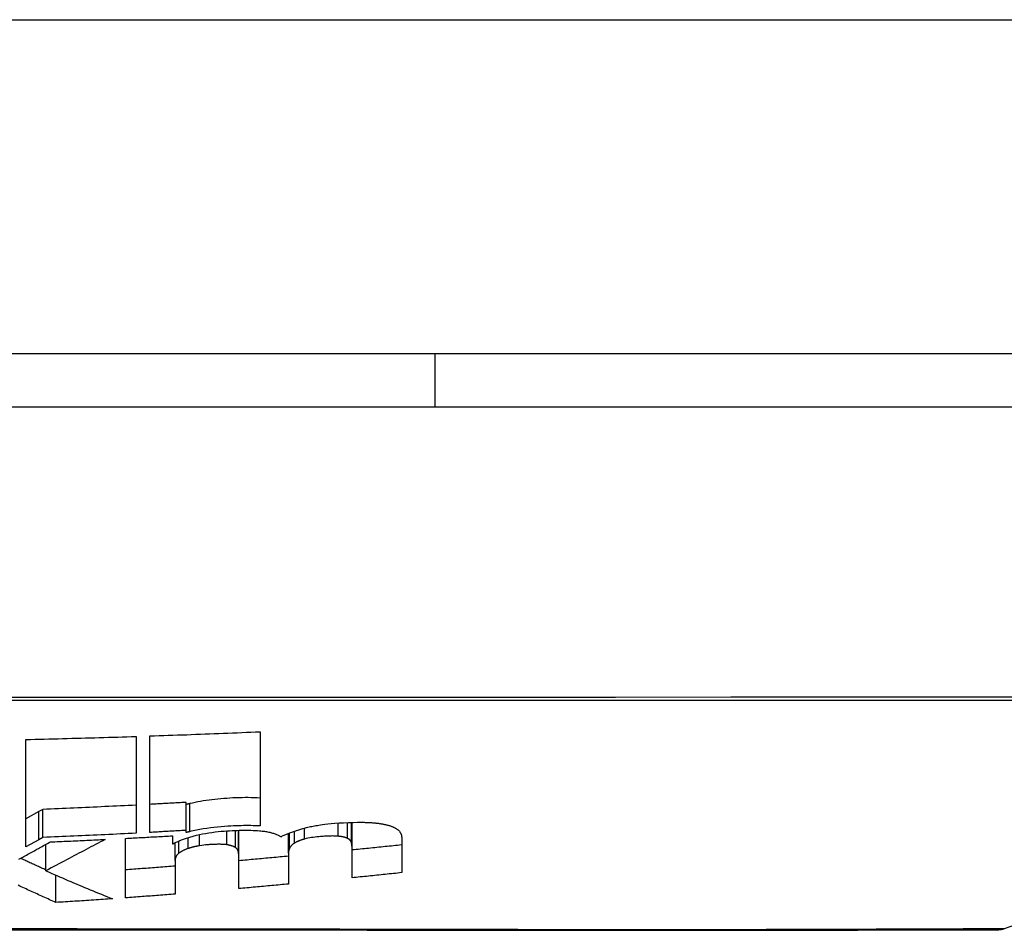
# Model space of a CAD drawing. Header units: inches. Extents: x 27 to 746, y 82 to 342.
# Tile 47 of 256: x 169.699 to 169.991, y 81.692 to 81.961. Entities that reach past the tile are written whole.
import ezdxf

# ---------------------------------------------------------------- set-up
doc = ezdxf.new("R2010")
doc.units = ezdxf.units.IN
doc.header["$MEASUREMENT"] = 0
doc.layers.add('Visible Edges(ANSI)', color=7, linetype='Continuous', lineweight=25)
doc.layers.add('Visible Tangent Edges(ANSI)', color=7, linetype='Continuous', lineweight=25)

msp = doc.modelspace()

# ---------------------------------------------------------------- linework, layer by layer
at = {"layer": 'Visible Edges(ANSI)'}
for p, q in [((170.95881, 81.8624), (99.35381, 81.8624)), ((169.82189, 81.8624), (169.82189, 81.84665)), ((169.20512, 81.84665), (170.0625, 81.84665)), ((170.18415, 81.75975), (169.99062, 81.69201)), ((169.73753, 81.72055), (169.73753, 81.74914)), ((169.77014, 81.75039), (169.77014, 81.72246)), ((169.70077, 81.7163), (169.70077, 81.7481)), ((169.73339, 81.749), (169.73339, 81.72033)), ((169.74829, 81.72116), (169.74829, 81.72946)), ((169.70456, 81.72671), (169.70077, 81.72463)), ((169.70579, 81.72739), (169.70456, 81.72671)), ((169.70579, 81.71906), (169.70579, 81.72739)), ((169.79739, 81.7161), (169.79739, 81.72353)), ((169.74829, 81.72051), (169.74829, 81.72116)), ((169.76383, 81.71328), (169.76383, 81.72119)), ((169.77854, 81.71436), (169.77854, 81.72029)), ((169.70456, 81.71839), (169.70077, 81.7163)), ((169.70579, 81.71906), (169.70456, 81.71839)), ((169.73028, 81.70116), (169.73028, 81.71879)), ((169.74415, 81.71956), (169.74415, 81.71718)), ((169.74415, 81.71718), (169.74436, 81.71719)), ((169.74498, 81.71227), (169.74498, 81.71751)), ((169.81209, 81.71904), (169.81209, 81.70863)), ((169.70666, 81.70919), (169.70666, 81.717)), ((169.77854, 81.71436), (169.77854, 81.70526)), ((169.79739, 81.70711), (169.79739, 81.7161)), ((169.74498, 81.71227), (169.74498, 81.70229)), ((169.76383, 81.7039), (169.76383, 81.71328)), ((169.70966, 81.69979), (169.70966, 81.70788))]:
    msp.add_line(p, q, dxfattribs=at)
at = {"layer": 'Visible Edges(ANSI)', "flags": 128}
for points in [[(169.73753, 81.74914), (169.73889, 81.74919), (169.74025, 81.74923), (169.7416, 81.74928), (169.74296, 81.74933), (169.74432, 81.74938), (169.74568, 81.74943), (169.74704, 81.74947), (169.7484, 81.74952), (169.74976, 81.74958), (169.75112, 81.74963), (169.75248, 81.74968), (169.75384, 81.74973), (169.7552, 81.74978), (169.75655, 81.74984), (169.75791, 81.74989), (169.75927, 81.74994), (169.76063, 81.75), (169.76199, 81.75005), (169.76335, 81.75011), (169.76471, 81.75017), (169.76607, 81.75022), (169.76742, 81.75028), (169.76878, 81.75034), (169.77014, 81.75039)], [(169.70077, 81.7481), (169.70213, 81.74813), (169.70349, 81.74816), (169.70485, 81.74819), (169.70621, 81.74823), (169.70757, 81.74826), (169.70893, 81.74829), (169.71029, 81.74833), (169.71165, 81.74836), (169.71301, 81.7484), (169.71437, 81.74844), (169.71573, 81.74847), (169.71709, 81.74851), (169.71845, 81.74855), (169.7198, 81.74859), (169.72116, 81.74863), (169.72252, 81.74867), (169.72388, 81.74871), (169.72524, 81.74875), (169.7266, 81.74879), (169.72796, 81.74883), (169.72931, 81.74887), (169.73067, 81.74891), (169.73203, 81.74896), (169.73339, 81.749)], [(169.74829, 81.72946), (169.74784, 81.72943), (169.74739, 81.72941), (169.74694, 81.72938), (169.74649, 81.72936), (169.74605, 81.72933), (169.7456, 81.72931), (169.74515, 81.72928), (169.7447, 81.72926), (169.74425, 81.72923), (169.7438, 81.7292), (169.74336, 81.72918), (169.74291, 81.72915), (169.74246, 81.72913), (169.74201, 81.7291), (169.74156, 81.72908), (169.74111, 81.72906), (169.74067, 81.72903), (169.74022, 81.72901), (169.73977, 81.72898), (169.73932, 81.72896), (169.73887, 81.72893), (169.73842, 81.72891), (169.73797, 81.72888), (169.73753, 81.72886)], [(169.74934, 81.72908), (169.74929, 81.72907), (169.74925, 81.72906), (169.7492, 81.72905), (169.74916, 81.72904), (169.74912, 81.72902), (169.74907, 81.72901), (169.74903, 81.729), (169.74898, 81.72899), (169.74894, 81.72898), (169.7489, 81.72897), (169.74885, 81.72896), (169.74881, 81.72895), (169.74876, 81.72894), (169.74872, 81.72893), (169.74868, 81.72891), (169.74863, 81.7289), (169.74859, 81.72889), (169.74855, 81.72888), (169.7485, 81.72887), (169.74846, 81.72886), (169.74842, 81.72885), (169.74837, 81.72884), (169.74833, 81.72883), (169.74829, 81.72881)], [(169.77014, 81.73075), (169.76928, 81.73079), (169.7684, 81.73082), (169.76752, 81.73085), (169.76662, 81.73086), (169.76572, 81.73086), (169.76481, 81.73085), (169.7639, 81.73083), (169.76298, 81.7308), (169.76206, 81.73076), (169.76115, 81.73071), (169.76026, 81.73065), (169.75938, 81.73059), (169.75849, 81.73052), (169.75762, 81.73043), (169.75675, 81.73034), (169.75588, 81.73024), (169.75503, 81.73013), (169.75418, 81.73001), (169.75333, 81.72988), (169.7525, 81.72974), (169.75169, 81.72959), (169.75089, 81.72943), (169.7501, 81.72926), (169.74934, 81.72908)], [(169.73339, 81.72864), (169.73224, 81.72858), (169.73109, 81.72852), (169.72994, 81.72847), (169.72879, 81.72841), (169.72764, 81.72835), (169.72649, 81.7283), (169.72534, 81.72824), (169.72419, 81.72819), (169.72304, 81.72813), (169.72189, 81.72808), (169.72074, 81.72802), (169.71959, 81.72797), (169.71844, 81.72792), (169.71729, 81.72787), (169.71614, 81.72782), (169.71499, 81.72777), (169.71384, 81.72772), (169.71269, 81.72767), (169.71154, 81.72762), (169.71039, 81.72757), (169.70924, 81.72752), (169.70809, 81.72748), (169.70694, 81.72743), (169.70579, 81.72739)], [(169.78284, 81.72171), (169.7832, 81.72181), (169.78357, 81.72191), (169.78394, 81.722), (169.78432, 81.72209), (169.7847, 81.72218), (169.78509, 81.72227), (169.78549, 81.72235), (169.78588, 81.72243), (169.78629, 81.7225), (169.7867, 81.72258), (169.78712, 81.72265), (169.78754, 81.72272), (169.78803, 81.72279), (169.78864, 81.72287), (169.78937, 81.72297), (169.79022, 81.72306), (169.7912, 81.72316), (169.79231, 81.72326), (169.79354, 81.72335), (169.7949, 81.72343), (169.79629, 81.7235), (169.79767, 81.72354), (169.79904, 81.72356), (169.80039, 81.72356)], [(169.80039, 81.72356), (169.80068, 81.72356), (169.80096, 81.72355), (169.80125, 81.72354), (169.80153, 81.72354), (169.80181, 81.72353), (169.80209, 81.72351), (169.80236, 81.7235), (169.80264, 81.72349), (169.80291, 81.72347), (169.80318, 81.72345), (169.80344, 81.72343), (169.8037, 81.72341), (169.80396, 81.72339), (169.80422, 81.72337), (169.80447, 81.72334), (169.80472, 81.72331), (169.80497, 81.72329), (169.80521, 81.72326), (169.80545, 81.72322), (169.80569, 81.72319), (169.80592, 81.72315), (169.80615, 81.72312), (169.80638, 81.72308), (169.8066, 81.72304)], [(169.8066, 81.72304), (169.80683, 81.72299), (169.80705, 81.72295), (169.80727, 81.7229), (169.80748, 81.72285), (169.80769, 81.7228), (169.80789, 81.72275), (169.80808, 81.72269), (169.80827, 81.72264), (169.80846, 81.72258), (169.80864, 81.72252), (169.80881, 81.72246), (169.80898, 81.7224), (169.80915, 81.72233), (169.80931, 81.72227), (169.80946, 81.7222), (169.80961, 81.72214), (169.80976, 81.72207), (169.8099, 81.722), (169.81003, 81.72193), (169.81017, 81.72186), (169.81029, 81.72179), (169.81041, 81.72171), (169.81053, 81.72164), (169.81064, 81.72157)], [(169.73339, 81.72033), (169.73224, 81.72027), (169.73109, 81.72021), (169.72994, 81.72015), (169.72879, 81.7201), (169.72764, 81.72004), (169.72649, 81.71998), (169.72534, 81.71993), (169.72419, 81.71987), (169.72304, 81.71982), (169.72189, 81.71976), (169.72074, 81.71971), (169.71959, 81.71965), (169.71844, 81.7196), (169.71729, 81.71955), (169.71614, 81.7195), (169.71499, 81.71945), (169.71384, 81.7194), (169.71269, 81.71935), (169.71154, 81.7193), (169.71039, 81.71925), (169.70924, 81.7192), (169.70809, 81.71915), (169.70694, 81.71911), (169.70579, 81.71906)], [(169.74829, 81.72116), (169.74784, 81.72113), (169.74739, 81.72111), (169.74694, 81.72108), (169.74649, 81.72106), (169.74605, 81.72103), (169.7456, 81.721), (169.74515, 81.72098), (169.7447, 81.72095), (169.74425, 81.72093), (169.7438, 81.7209), (169.74336, 81.72088), (169.74291, 81.72085), (169.74246, 81.72083), (169.74201, 81.7208), (169.74156, 81.72078), (169.74111, 81.72075), (169.74067, 81.72073), (169.74022, 81.7207), (169.73977, 81.72068), (169.73932, 81.72065), (169.73887, 81.72063), (169.73842, 81.7206), (169.73797, 81.72058), (169.73753, 81.72055)], [(169.74934, 81.72078), (169.74929, 81.72077), (169.74925, 81.72076), (169.7492, 81.72075), (169.74916, 81.72074), (169.74912, 81.72072), (169.74907, 81.72071), (169.74903, 81.7207), (169.74898, 81.72069), (169.74894, 81.72068), (169.7489, 81.72067), (169.74885, 81.72066), (169.74881, 81.72065), (169.74876, 81.72064), (169.74872, 81.72063), (169.74868, 81.72061), (169.74863, 81.7206), (169.74859, 81.72059), (169.74855, 81.72058), (169.7485, 81.72057), (169.74846, 81.72056), (169.74842, 81.72055), (169.74837, 81.72054), (169.74833, 81.72053), (169.74829, 81.72051)], [(169.77014, 81.72246), (169.76946, 81.7225), (169.76877, 81.72252), (169.76807, 81.72255), (169.76736, 81.72256), (169.76665, 81.72257), (169.76594, 81.72257), (169.76522, 81.72256), (169.7645, 81.72255), (169.76377, 81.72253), (169.76305, 81.72251), (169.76229, 81.72248), (169.76145, 81.72243), (169.76056, 81.72238), (169.75961, 81.72231), (169.75861, 81.72223), (169.75757, 81.72213), (169.75649, 81.72202), (169.75541, 81.72189), (169.75435, 81.72174), (169.75331, 81.72158), (169.75228, 81.7214), (169.75128, 81.72121), (169.7503, 81.721), (169.74934, 81.72078)], [(169.75135, 81.71972), (169.75222, 81.71992), (169.7531, 81.7201), (169.75401, 81.72027), (169.75495, 81.72043), (169.75589, 81.72057), (169.75683, 81.72069), (169.75774, 81.7208), (169.75863, 81.72089), (169.75949, 81.72096), (169.76032, 81.72102), (169.7611, 81.72107), (169.76184, 81.72111), (169.76255, 81.72115), (169.76325, 81.72117), (169.76394, 81.72119), (169.76464, 81.7212), (169.76533, 81.72121), (169.76602, 81.72121), (169.7667, 81.7212), (169.76738, 81.72118), (169.76805, 81.72115), (169.7687, 81.72112), (169.76935, 81.72108), (169.76999, 81.72103)], [(169.76999, 81.72103), (169.77036, 81.721), (169.77072, 81.72097), (169.77107, 81.72092), (169.77141, 81.72088), (169.77174, 81.72083), (169.77207, 81.72078), (169.77238, 81.72072), (169.77269, 81.72066), (169.77299, 81.7206), (169.77328, 81.72053), (169.77356, 81.72046), (169.77383, 81.72038), (169.7741, 81.7203), (169.77435, 81.72022), (169.77459, 81.72014), (169.77482, 81.72005), (169.77505, 81.71996), (169.77526, 81.71987), (169.77547, 81.71978), (169.77566, 81.71968), (169.77585, 81.71958), (169.77603, 81.71949), (169.7762, 81.71938), (169.77636, 81.71928)], [(169.77636, 81.71928), (169.77658, 81.7194), (169.7768, 81.71951), (169.77702, 81.71962), (169.77725, 81.71973), (169.77749, 81.71984), (169.77773, 81.71995), (169.77797, 81.72005), (169.77822, 81.72016), (169.77848, 81.72026), (169.77874, 81.72037), (169.779, 81.72047), (169.77927, 81.72057), (169.77955, 81.72067), (169.77983, 81.72077), (169.78011, 81.72087), (169.7804, 81.72097), (169.78069, 81.72106), (169.78098, 81.72116), (169.78128, 81.72126), (169.78159, 81.72135), (169.78189, 81.72144), (169.7822, 81.72153), (169.78252, 81.72162), (169.78284, 81.72171)], [(169.81064, 81.72157), (169.81078, 81.72147), (169.8109, 81.72138), (169.81102, 81.72128), (169.81113, 81.72118), (169.81123, 81.72108), (169.81133, 81.72098), (169.81142, 81.72088), (169.81151, 81.72077), (169.81158, 81.72067), (169.81165, 81.72056), (169.81172, 81.72046), (169.81178, 81.72035), (169.81183, 81.72024), (169.81188, 81.72014), (169.81192, 81.72003), (169.81196, 81.71992), (169.81199, 81.71981), (169.81202, 81.7197), (169.81204, 81.71959), (169.81206, 81.71948), (169.81207, 81.71937), (169.81208, 81.71926), (169.81209, 81.71915), (169.81209, 81.71904)], [(169.69868, 81.7126), (169.69906, 81.71281), (169.69943, 81.71302), (169.69981, 81.71323), (169.70019, 81.71344), (169.70057, 81.71365), (169.70095, 81.71386), (169.70134, 81.71407), (169.70172, 81.71428), (169.70211, 81.71449), (169.7025, 81.71471), (169.70288, 81.71492), (169.70327, 81.71514), (169.70366, 81.71535), (169.70405, 81.71557), (169.70445, 81.71578), (169.70484, 81.716), (169.70523, 81.71622), (169.70563, 81.71643), (169.70602, 81.71665), (169.70642, 81.71687), (169.70681, 81.71709), (169.70721, 81.71731), (169.70761, 81.71753), (169.708, 81.71774)], [(169.72426, 81.71849), (169.72355, 81.71811), (169.72284, 81.71774), (169.72214, 81.71737), (169.72143, 81.71699), (169.72072, 81.71662), (169.72002, 81.71625), (169.71931, 81.71587), (169.7186, 81.7155), (169.71789, 81.71512), (169.71717, 81.71475), (169.71645, 81.71437), (169.71573, 81.71399), (169.71501, 81.71361), (169.71428, 81.71322), (169.71355, 81.71283), (169.71281, 81.71244), (169.71207, 81.71205), (169.71131, 81.71165), (169.71056, 81.71125), (169.70979, 81.71085), (169.70902, 81.71044), (169.70824, 81.71003), (169.70745, 81.70961), (169.70666, 81.70919)], [(169.708, 81.71774), (169.70868, 81.71777), (169.70936, 81.7178), (169.71004, 81.71783), (169.71071, 81.71786), (169.71139, 81.71789), (169.71207, 81.71792), (169.71275, 81.71795), (169.71342, 81.71798), (169.7141, 81.71801), (169.71478, 81.71804), (169.71546, 81.71807), (169.71613, 81.7181), (169.71681, 81.71813), (169.71749, 81.71816), (169.71817, 81.71819), (169.71884, 81.71822), (169.71952, 81.71826), (169.7202, 81.71829), (169.72088, 81.71832), (169.72155, 81.71835), (169.72223, 81.71839), (169.72291, 81.71842), (169.72358, 81.71845), (169.72426, 81.71849)], [(169.73028, 81.71879), (169.73085, 81.71882), (169.73143, 81.71885), (169.73201, 81.71888), (169.73259, 81.71891), (169.73317, 81.71894), (169.73375, 81.71898), (169.73432, 81.71901), (169.7349, 81.71904), (169.73548, 81.71907), (169.73606, 81.7191), (169.73664, 81.71913), (169.73722, 81.71916), (169.73779, 81.7192), (169.73837, 81.71923), (169.73895, 81.71926), (169.73953, 81.71929), (169.74011, 81.71933), (169.74068, 81.71936), (169.74126, 81.71939), (169.74184, 81.71943), (169.74242, 81.71946), (169.743, 81.71949), (169.74358, 81.71953), (169.74415, 81.71956)], [(169.74436, 81.71719), (169.74459, 81.71731), (169.74483, 81.71743), (169.74507, 81.71755), (169.74531, 81.71766), (169.74556, 81.71778), (169.74582, 81.7179), (169.74608, 81.71801), (169.74635, 81.71812), (169.74662, 81.71823), (169.7469, 81.71834), (169.74719, 81.71845), (169.74748, 81.71856), (169.74777, 81.71867), (169.74807, 81.71877), (169.74838, 81.71887), (169.74869, 81.71897), (169.749, 81.71907), (169.74932, 81.71917), (169.74965, 81.71927), (169.74998, 81.71936), (169.75031, 81.71945), (169.75065, 81.71954), (169.751, 81.71963), (169.75135, 81.71972)], [(169.76026, 81.7169), (169.76001, 81.71693), (169.75975, 81.71696), (169.75948, 81.71698), (169.75921, 81.717), (169.75893, 81.71701), (169.75865, 81.71702), (169.75837, 81.71703), (169.75808, 81.71703), (169.75779, 81.71703), (169.7575, 81.71703), (169.75721, 81.71702), (169.75692, 81.71702), (169.75663, 81.71701), (169.75633, 81.717), (169.75603, 81.71698), (169.75574, 81.71697), (169.75544, 81.71695), (169.75514, 81.71693), (169.75482, 81.71691), (169.75444, 81.71688), (169.754, 81.71683), (169.75349, 81.71677), (169.75289, 81.71669), (169.75218, 81.71659)], [(169.78035, 81.71739), (169.78026, 81.71733), (169.78016, 81.71727), (169.78008, 81.71721), (169.77999, 81.71715), (169.77991, 81.71709), (169.77983, 81.71703), (169.77976, 81.71697), (169.77968, 81.7169), (169.77961, 81.71684), (169.77955, 81.71678), (169.77948, 81.71672), (169.77942, 81.71666), (169.77936, 81.7166), (169.77931, 81.71654), (169.77926, 81.71647), (169.77921, 81.71641), (169.77916, 81.71635), (169.77911, 81.71629), (169.77907, 81.71623), (169.77903, 81.71617), (169.779, 81.7161), (169.77896, 81.71604), (169.77893, 81.71598), (169.7789, 81.71592)], [(169.78335, 81.71859), (169.7832, 81.71855), (169.78304, 81.7185), (169.78289, 81.71846), (169.78274, 81.71842), (169.7826, 81.71837), (169.78245, 81.71832), (169.78231, 81.71828), (169.78218, 81.71823), (169.78204, 81.71818), (169.78191, 81.71813), (169.78178, 81.71808), (169.78165, 81.71803), (169.78152, 81.71798), (169.7814, 81.71793), (169.78128, 81.71788), (169.78116, 81.71782), (169.78105, 81.71777), (169.78094, 81.71772), (169.78083, 81.71766), (169.78073, 81.71761), (169.78063, 81.71756), (169.78053, 81.7175), (169.78044, 81.71744), (169.78035, 81.71739)], [(169.79329, 81.71942), (169.79299, 81.71945), (169.79267, 81.71947), (169.79234, 81.71948), (169.79201, 81.71949), (169.79167, 81.7195), (169.79133, 81.71949), (169.79099, 81.71949), (169.79064, 81.71948), (169.79029, 81.71947), (169.78994, 81.71945), (169.78959, 81.71944), (169.78924, 81.71941), (169.78887, 81.71939), (169.78846, 81.71936), (169.788, 81.71932), (169.78751, 81.71928), (169.78699, 81.71922), (169.78645, 81.71916), (169.78591, 81.71909), (169.78537, 81.71901), (169.78484, 81.71892), (169.78432, 81.71882), (169.78383, 81.71871), (169.78335, 81.71859)], [(169.79604, 81.71879), (169.79596, 81.71883), (169.79588, 81.71886), (169.79579, 81.7189), (169.79571, 81.71894), (169.79561, 81.71897), (169.79552, 81.719), (169.79542, 81.71903), (169.79532, 81.71907), (169.79521, 81.7191), (169.79511, 81.71913), (169.79499, 81.71915), (169.79488, 81.71918), (169.79476, 81.71921), (169.79464, 81.71923), (169.79452, 81.71926), (169.79439, 81.71928), (169.79426, 81.7193), (169.79413, 81.71932), (169.794, 81.71934), (169.79386, 81.71936), (169.79372, 81.71938), (169.79358, 81.71939), (169.79344, 81.71941), (169.79329, 81.71942)], [(169.79718, 81.71762), (169.79716, 81.71768), (169.79714, 81.71773), (169.79712, 81.71778), (169.7971, 81.71783), (169.79707, 81.71788), (169.79704, 81.71794), (169.79701, 81.71799), (169.79698, 81.71804), (169.79694, 81.71809), (169.7969, 81.71814), (169.79686, 81.71819), (169.79682, 81.71824), (169.79677, 81.71829), (169.79672, 81.71834), (169.79667, 81.71838), (169.79661, 81.71843), (169.79655, 81.71848), (169.79649, 81.71852), (169.79642, 81.71857), (169.79635, 81.71862), (169.79628, 81.71866), (169.7962, 81.7187), (169.79612, 81.71875), (169.79604, 81.71879)], [(169.79739, 81.7161), (169.79739, 81.71617), (169.79738, 81.71623), (169.79738, 81.71629), (169.79738, 81.71636), (169.79738, 81.71642), (169.79737, 81.71649), (169.79737, 81.71655), (169.79736, 81.71661), (169.79736, 81.71668), (169.79735, 81.71674), (169.79735, 81.7168), (169.79734, 81.71687), (169.79733, 81.71693), (169.79732, 81.71699), (169.79731, 81.71706), (169.7973, 81.71712), (169.79729, 81.71718), (169.79727, 81.71725), (169.79726, 81.71731), (169.79724, 81.71737), (169.79723, 81.71743), (169.79721, 81.7175), (169.7972, 81.71756), (169.79718, 81.71762)], [(169.74612, 81.71441), (169.74601, 81.71432), (169.74591, 81.71423), (169.74581, 81.71415), (169.74572, 81.71406), (169.74564, 81.71397), (169.74556, 81.71388), (169.74549, 81.71379), (169.74542, 81.7137), (169.74536, 81.71361), (169.74531, 81.71352), (169.74526, 81.71343), (169.74521, 81.71334), (169.74517, 81.71325), (169.74514, 81.71316), (169.74511, 81.71307), (169.74508, 81.71298), (169.74506, 81.71289), (169.74503, 81.7128), (169.74502, 81.71271), (169.745, 81.71262), (169.74499, 81.71253), (169.74499, 81.71244), (169.74498, 81.71235), (169.74498, 81.71227)], [(169.74887, 81.7158), (169.74871, 81.71575), (169.74857, 81.7157), (169.74842, 81.71565), (169.74828, 81.71559), (169.74815, 81.71554), (169.74801, 81.71548), (169.74788, 81.71543), (169.74776, 81.71537), (169.74763, 81.71531), (169.74751, 81.71526), (169.74739, 81.7152), (169.74728, 81.71514), (169.74717, 81.71508), (169.74706, 81.71502), (169.74696, 81.71496), (169.74685, 81.7149), (169.74675, 81.71484), (169.74665, 81.71478), (169.74656, 81.71472), (169.74647, 81.71466), (169.74638, 81.7146), (169.74629, 81.71453), (169.7462, 81.71447), (169.74612, 81.71441)], [(169.75218, 81.71659), (169.75203, 81.71656), (169.75187, 81.71654), (169.75172, 81.71651), (169.75157, 81.71649), (169.75143, 81.71646), (169.75128, 81.71643), (169.75113, 81.7164), (169.75099, 81.71637), (169.75085, 81.71634), (169.75071, 81.71631), (169.75057, 81.71628), (169.75043, 81.71624), (169.75029, 81.71621), (169.75015, 81.71617), (169.75002, 81.71614), (169.74988, 81.7161), (169.74975, 81.71607), (169.74962, 81.71603), (169.74949, 81.71599), (169.74936, 81.71596), (169.74924, 81.71592), (169.74911, 81.71588), (169.74899, 81.71584), (169.74887, 81.7158)], [(169.76285, 81.71607), (169.76278, 81.71611), (169.76271, 81.71616), (169.76264, 81.7162), (169.76256, 81.71625), (169.76248, 81.71629), (169.7624, 81.71633), (169.76231, 81.71637), (169.76222, 81.71641), (169.76212, 81.71645), (169.76202, 81.71649), (169.76192, 81.71653), (169.76181, 81.71656), (169.7617, 81.7166), (169.76158, 81.71663), (169.76146, 81.71666), (169.76134, 81.71669), (169.76122, 81.71672), (169.76109, 81.71675), (169.76096, 81.71678), (169.76082, 81.7168), (169.76069, 81.71683), (169.76055, 81.71685), (169.7604, 81.71688), (169.76026, 81.7169)], [(169.76373, 81.71476), (169.76372, 81.71482), (169.76371, 81.71488), (169.76369, 81.71493), (169.76368, 81.71499), (169.76366, 81.71505), (169.76364, 81.7151), (169.76362, 81.71516), (169.76359, 81.71522), (169.76356, 81.71527), (169.76353, 81.71533), (169.7635, 81.71538), (169.76347, 81.71544), (169.76343, 81.71549), (169.76339, 81.71555), (169.76335, 81.7156), (169.7633, 81.71565), (169.76326, 81.71571), (169.76321, 81.71576), (169.76315, 81.71581), (169.7631, 81.71586), (169.76304, 81.71592), (169.76298, 81.71597), (169.76291, 81.71602), (169.76285, 81.71607)], [(169.76383, 81.71328), (169.76383, 81.71334), (169.76383, 81.7134), (169.76383, 81.71346), (169.76383, 81.71352), (169.76383, 81.71359), (169.76382, 81.71365), (169.76382, 81.71371), (169.76382, 81.71377), (169.76382, 81.71383), (169.76381, 81.7139), (169.76381, 81.71396), (169.7638, 81.71402), (169.7638, 81.71408), (169.7638, 81.71414), (169.76379, 81.71421), (169.76378, 81.71427), (169.76378, 81.71433), (169.76377, 81.71439), (169.76377, 81.71445), (169.76376, 81.71452), (169.76375, 81.71458), (169.76374, 81.71464), (169.76374, 81.7147), (169.76373, 81.71476)], [(169.7789, 81.71592), (169.77887, 81.71585), (169.77884, 81.71579), (169.77881, 81.71572), (169.77879, 81.71566), (169.77876, 81.71559), (169.77874, 81.71553), (169.77872, 81.71546), (169.7787, 81.7154), (169.77868, 81.71533), (169.77866, 81.71526), (169.77864, 81.7152), (169.77863, 81.71513), (169.77861, 81.71507), (169.7786, 81.71501), (169.77859, 81.71494), (169.77858, 81.71488), (169.77857, 81.71481), (169.77856, 81.71475), (169.77855, 81.71468), (169.77855, 81.71462), (169.77854, 81.71455), (169.77854, 81.71449), (169.77854, 81.71443), (169.77854, 81.71436)], [(169.81209, 81.71685), (169.81148, 81.71679), (169.81087, 81.71672), (169.81026, 81.71666), (169.80964, 81.7166), (169.80903, 81.71653), (169.80842, 81.71647), (169.80781, 81.71641), (169.80719, 81.71634), (169.80658, 81.71628), (169.80597, 81.71622), (169.80536, 81.71615), (169.80474, 81.71609), (169.80413, 81.71603), (169.80352, 81.71597), (169.8029, 81.7159), (169.80229, 81.71584), (169.80168, 81.71578), (169.80106, 81.71572), (169.80045, 81.71565), (169.79984, 81.71559), (169.79923, 81.71553), (169.79861, 81.71547), (169.798, 81.71541), (169.79739, 81.71535)], [(169.70666, 81.70945), (169.70634, 81.70959), (169.70603, 81.70973), (169.70572, 81.70987), (169.70541, 81.71001), (169.7051, 81.71015), (169.70478, 81.7103), (169.70447, 81.71044), (169.70416, 81.71058), (169.70385, 81.71072), (169.70353, 81.71086), (169.70322, 81.71101), (169.70291, 81.71115), (169.7026, 81.71129), (169.70229, 81.71144), (169.70198, 81.71158), (169.70166, 81.71172), (169.70135, 81.71187), (169.70104, 81.71201), (169.70073, 81.71215), (169.70042, 81.7123), (169.70011, 81.71244), (169.6998, 81.71259), (169.69948, 81.71273), (169.69917, 81.71287)], [(169.77854, 81.71351), (169.77792, 81.71345), (169.77731, 81.7134), (169.7767, 81.71334), (169.77609, 81.71328), (169.77548, 81.71322), (169.77486, 81.71317), (169.77425, 81.71311), (169.77364, 81.71305), (169.77303, 81.713), (169.77241, 81.71294), (169.7718, 81.71288), (169.77119, 81.71283), (169.77057, 81.71277), (169.76996, 81.71272), (169.76935, 81.71266), (169.76874, 81.71261), (169.76812, 81.71255), (169.76751, 81.71249), (169.7669, 81.71244), (169.76628, 81.71238), (169.76567, 81.71233), (169.76506, 81.71228), (169.76444, 81.71222), (169.76383, 81.71217)], [(169.70666, 81.70919), (169.70748, 81.70883), (169.7083, 81.70847), (169.70912, 81.70812), (169.70994, 81.70776), (169.71076, 81.70741), (169.71158, 81.70705), (169.7124, 81.7067), (169.71323, 81.70635), (169.71405, 81.706), (169.71487, 81.70565), (169.7157, 81.7053), (169.71652, 81.70495), (169.71735, 81.70461), (169.71817, 81.70426), (169.719, 81.70392), (169.71982, 81.70358), (169.72065, 81.70323), (169.72148, 81.70289), (169.7223, 81.70256), (169.72313, 81.70222), (169.72396, 81.70189), (169.72478, 81.70155), (169.72561, 81.70122), (169.72644, 81.70089)], [(169.74498, 81.71058), (169.74437, 81.71053), (169.74376, 81.71048), (169.74314, 81.71043), (169.74253, 81.71038), (169.74192, 81.71034), (169.74131, 81.71029), (169.74069, 81.71024), (169.74008, 81.71019), (169.73947, 81.71015), (169.73886, 81.7101), (169.73824, 81.71005), (169.73763, 81.71001), (169.73702, 81.70996), (169.73641, 81.70991), (169.73579, 81.70987), (169.73518, 81.70982), (169.73457, 81.70978), (169.73395, 81.70973), (169.73334, 81.70968), (169.73273, 81.70964), (169.73212, 81.70959), (169.7315, 81.70955), (169.73089, 81.70951), (169.73028, 81.70946)], [(169.81209, 81.70863), (169.81148, 81.70856), (169.81087, 81.7085), (169.81026, 81.70843), (169.80964, 81.70837), (169.80903, 81.70831), (169.80842, 81.70824), (169.80781, 81.70818), (169.80719, 81.70811), (169.80658, 81.70805), (169.80597, 81.70799), (169.80536, 81.70792), (169.80474, 81.70786), (169.80413, 81.7078), (169.80352, 81.70773), (169.8029, 81.70767), (169.80229, 81.70761), (169.80168, 81.70754), (169.80106, 81.70748), (169.80045, 81.70742), (169.79984, 81.70736), (169.79923, 81.70729), (169.79861, 81.70723), (169.798, 81.70717), (169.79739, 81.70711)], [(169.70966, 81.69979), (169.70919, 81.7), (169.70873, 81.70021), (169.70826, 81.70042), (169.70779, 81.70062), (169.70733, 81.70083), (169.70686, 81.70104), (169.70639, 81.70125), (169.70593, 81.70146), (169.70546, 81.70167), (169.70499, 81.70188), (169.70453, 81.7021), (169.70406, 81.70231), (169.70359, 81.70252), (169.70313, 81.70273), (169.70266, 81.70294), (169.7022, 81.70316), (169.70173, 81.70337), (169.70126, 81.70359), (169.7008, 81.7038), (169.70033, 81.70401), (169.69987, 81.70423), (169.6994, 81.70445), (169.69894, 81.70466), (169.69847, 81.70488)], [(169.77854, 81.70526), (169.77792, 81.7052), (169.77731, 81.70514), (169.7767, 81.70508), (169.77609, 81.70502), (169.77548, 81.70497), (169.77486, 81.70491), (169.77425, 81.70485), (169.77364, 81.70479), (169.77303, 81.70474), (169.77241, 81.70468), (169.7718, 81.70462), (169.77119, 81.70457), (169.77057, 81.70451), (169.76996, 81.70445), (169.76935, 81.7044), (169.76874, 81.70434), (169.76812, 81.70429), (169.76751, 81.70423), (169.7669, 81.70417), (169.76628, 81.70412), (169.76567, 81.70406), (169.76506, 81.70401), (169.76444, 81.70395), (169.76383, 81.7039)], [(169.72644, 81.70089), (169.72574, 81.70084), (169.72504, 81.70079), (169.72434, 81.70074), (169.72364, 81.7007), (169.72294, 81.70065), (169.72224, 81.7006), (169.72155, 81.70055), (169.72085, 81.70051), (169.72015, 81.70046), (169.71945, 81.70041), (169.71875, 81.70037), (169.71805, 81.70032), (169.71735, 81.70027), (169.71665, 81.70023), (169.71595, 81.70018), (169.71525, 81.70014), (169.71456, 81.7001), (169.71386, 81.70005), (169.71316, 81.70001), (169.71246, 81.69996), (169.71176, 81.69992), (169.71106, 81.69988), (169.71036, 81.69984), (169.70966, 81.69979)], [(169.74498, 81.70229), (169.74437, 81.70224), (169.74376, 81.7022), (169.74314, 81.70215), (169.74253, 81.7021), (169.74192, 81.70205), (169.74131, 81.702), (169.74069, 81.70195), (169.74008, 81.7019), (169.73947, 81.70186), (169.73886, 81.70181), (169.73824, 81.70176), (169.73763, 81.70171), (169.73702, 81.70167), (169.73641, 81.70162), (169.73579, 81.70157), (169.73518, 81.70153), (169.73457, 81.70148), (169.73395, 81.70144), (169.73334, 81.70139), (169.73273, 81.70134), (169.73212, 81.7013), (169.7315, 81.70125), (169.73089, 81.70121), (169.73028, 81.70116)], [(169.68638, 81.69172), (169.70351, 81.69171), (169.72048, 81.6917), (169.7373, 81.69169), (169.75392, 81.69168), (169.77026, 81.69166), (169.78627, 81.69165), (169.8019, 81.69163), (169.81707, 81.69161), (169.83176, 81.6916), (169.84596, 81.69158), (169.85967, 81.69156), (169.87284, 81.69155), (169.88542, 81.69155), (169.89738, 81.69155), (169.90872, 81.69156), (169.91939, 81.69158), (169.92937, 81.6916), (169.93866, 81.69161), (169.94723, 81.69163), (169.95506, 81.69165), (169.9621, 81.69166), (169.96835, 81.69168), (169.97378, 81.69169), (169.9784, 81.6917), (169.98221, 81.69171), (169.98518, 81.69172), (169.98731, 81.69173), (169.98858, 81.69173), (169.98901, 81.69173)]]:
    msp.add_lwpolyline(points, dxfattribs=at)
at = {"layer": 'Visible Edges(ANSI)'}
msp.add_arc((169.98899, 81.69666), 0.00492, 270.1731, 289.29, dxfattribs=at)
at = {"layer": 'Visible Tangent Edges(ANSI)'}
for p, q in [((99.35381, 81.9614), (170.95881, 81.9614)), ((170.18415, 81.75975), (169.99062, 81.69201)), ((169.74934, 81.72078), (169.74934, 81.72908)), ((169.70456, 81.71839), (169.70456, 81.72671)), ((169.79329, 81.71942), (169.79329, 81.72333)), ((169.79604, 81.71879), (169.79604, 81.72348)), ((169.79718, 81.71762), (169.79718, 81.72353)), ((169.76026, 81.7169), (169.76026, 81.72102)), ((169.76285, 81.71607), (169.76285, 81.72116)), ((169.76373, 81.71476), (169.76373, 81.72119)), ((169.7789, 81.71592), (169.7789, 81.72043)), ((169.78035, 81.71739), (169.78035, 81.72095)), ((169.78335, 81.71859), (169.78335, 81.72186)), ((169.74612, 81.71441), (169.74612, 81.71803)), ((169.74887, 81.7158), (169.74887, 81.71903)), ((169.75218, 81.71659), (169.75218, 81.71991))]:
    msp.add_line(p, q, dxfattribs=at)
at = {"layer": 'Visible Tangent Edges(ANSI)', "flags": 128}
for points in [[(170.01044, 81.76067), (169.97714, 81.76065), (169.94351, 81.76062), (169.90961, 81.7606), (169.87546, 81.76058), (169.8411, 81.76056), (169.80659, 81.76054), (169.77195, 81.76053), (169.73723, 81.76051), (169.70249, 81.7605), (169.66775, 81.7605), (169.63303, 81.7605), (169.59831, 81.7605), (169.56361, 81.76051), (169.52895, 81.76051), (169.49437, 81.76053), (169.45991, 81.76054), (169.42562, 81.76056), (169.39149, 81.76058), (169.35755, 81.7606), (169.32383, 81.76062), (169.29035, 81.76065), (169.25714, 81.76067), (169.22423, 81.7607)], [(169.22547, 81.75971), (169.25826, 81.75971), (169.29135, 81.75972), (169.32471, 81.75972), (169.35832, 81.75972), (169.39215, 81.75973), (169.42617, 81.75973), (169.46037, 81.75974), (169.49473, 81.75974), (169.52921, 81.75974), (169.56378, 81.75975), (169.5984, 81.75975), (169.63303, 81.75975), (169.66767, 81.75975), (169.70232, 81.75975), (169.73697, 81.75974), (169.77159, 81.75974), (169.80613, 81.75974), (169.84055, 81.75973), (169.8748, 81.75973), (169.90884, 81.75972), (169.94263, 81.75972), (169.97614, 81.75972), (170.00932, 81.75971)], [(169.86268, 81.69171), (169.84649, 81.69174), (169.82956, 81.69177), (169.81196, 81.69181), (169.79373, 81.69184), (169.77495, 81.69187), (169.75566, 81.6919), (169.73595, 81.69193), (169.71593, 81.69196), (169.69565, 81.69198), (169.67516, 81.692), (169.65452, 81.69201), (169.63378, 81.69201), (169.61301, 81.69201), (169.59232, 81.692), (169.57179, 81.69198), (169.55149, 81.69196), (169.53148, 81.69193), (169.51181, 81.6919), (169.49256, 81.69187), (169.47378, 81.69184), (169.45555, 81.69181), (169.43797, 81.69177)], [(169.90727, 81.69171), (169.90557, 81.6917), (169.90386, 81.6917), (169.90213, 81.6917), (169.90039, 81.69169), (169.89864, 81.69169), (169.89687, 81.69169), (169.89508, 81.69169), (169.89329, 81.69168), (169.89147, 81.69168), (169.88965, 81.69168), (169.88781, 81.69168), (169.88596, 81.69168), (169.88409, 81.69168), (169.88221, 81.69168), (169.88032, 81.69168), (169.87841, 81.69168), (169.87649, 81.69169), (169.87456, 81.69169), (169.87261, 81.69169), (169.87065, 81.69169), (169.86868, 81.6917), (169.86669, 81.6917), (169.86469, 81.6917), (169.86268, 81.69171)], [(169.99062, 81.69201), (169.99046, 81.69201), (169.99001, 81.69201), (169.98925, 81.692), (169.98818, 81.692), (169.98682, 81.69199), (169.98517, 81.69198), (169.98322, 81.69197), (169.98097, 81.69196), (169.97844, 81.69195), (169.97562, 81.69193), (169.97251, 81.69192), (169.96911, 81.6919), (169.96542, 81.69189), (169.96144, 81.69187), (169.95719, 81.69186), (169.95267, 81.69184), (169.94787, 81.69182), (169.94281, 81.69181), (169.9375, 81.69179), (169.93194, 81.69177), (169.92613, 81.69175), (169.92008, 81.69174), (169.91379, 81.69172), (169.90727, 81.69171)]]:
    msp.add_lwpolyline(points, dxfattribs=at)
at = {"layer": 'Visible Tangent Edges(ANSI)'}
msp.add_arc((169.98899, 81.69666), 0.00492, 270.1731, 289.29, dxfattribs=at)

doc.saveas('drawing.dxf')
